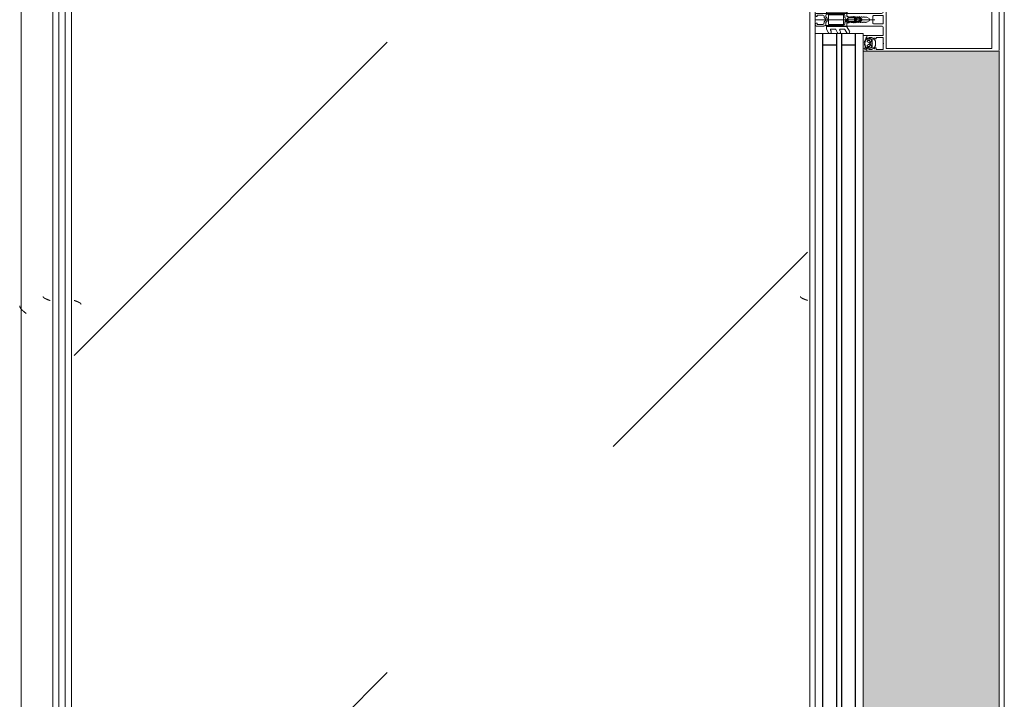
# Model space of a CAD drawing. Header units: millimetres. Extents: x -3267 to 40126, y 29201 to 102288.
# Tile 36 of 127: x 9044 to 9826, y 42405 to 42944. Entities that reach past the tile are written whole.
import ezdxf

# ---------------------------------------------------------------- set-up
doc = ezdxf.new("R2010")
doc.units = ezdxf.units.MM
for name, color, linetype, lineweight in [('A-DETL-GENF-OTLN', 7, 'Continuous', 9), ('A-GLAZ-CURT-OTLN', 7, 'Continuous', 9), ('A-GLAZ-CWMG-OTLN', 7, 'Continuous', 9), ('A-WALL-____-OTLN', 7, 'Continuous', 9), ('M-EQPM-____-OTLN', 7, 'Continuous', 9)]:
    doc.layers.add(name, color=color, linetype=linetype, lineweight=lineweight)

# ---------------------------------------------------------------- blocks, each defined once
blk = doc.blocks.new('АРФ_Витраж_Остекление - SI_38mm_TripGlz-5839722-ВКК_02_К1_З_ЭОМ_кабель_')
at = {"layer": 'A-GLAZ-CURT-OTLN', "color": 253, "true_color": 0xaaaaaa}
for p, q in [((504, -38), (504, 0)), ((-504, -38), (504, -38))]:
    blk.add_line(p, q, dxfattribs=at)
at = {"layer": 'A-GLAZ-CURT-OTLN', "color": 253, "lineweight": 25, "true_color": 0xaaaaaa}
for p, q in [((-504, -6), (504, -6)), ((495, -6), (495, -17)), ((-504, -17), (504, -17)), ((-504, -21), (504, -21)), ((495, -21), (495, -32)), ((-504, -32), (504, -32))]:
    blk.add_line(p, q, dxfattribs=at)
blk = doc.blocks.new('Rectangular Mullion - FWS-50-HI_Mull_CovCap-20mm_Mull-105mm_zoloto-5843252-ВКК_02_К1_З_ЭОМ_кабель_')
at = {"layer": 'A-GLAZ-CWMG-OTLN', "true_color": 0xf8f3e1}
blk.add_hatch(color=7, dxfattribs=at).paths.add_polyline_path([(8096, 42220), (8096, 43200), (7988, 43200), (7988, 42220), (8080.3, 42220)])
at = {"layer": 'A-GLAZ-CWMG-OTLN', "color": 253, "true_color": 0xaaaaaa}
blk.add_line((8096, 42220), (8096, 43200), dxfattribs=at)
blk = doc.blocks.new('Rectangular Mullion - HI_CovCap-20mm_Mull-105mm-V274-ВКК_02_К1_З_ЭОМ_кабель_')
at = {"layer": 'A-DETL-GENF-OTLN', "color": 253, "true_color": 0xaaaaaa}
for p, q in [((-25, 144.5), (-25, 130.68)), ((23.5, 146), (-23.5, 146)), ((25, 130.68), (25, 144.5)), ((-25, 136), (-25, 59.4)), ((-22.9, 135.44), (-22.9, 59.4)), ((22.9, 136), (22.9, 59.4)), ((25, 136), (25, 59.5)), ((25, 61), (25, 59.5)), ((-22.24, 46.35), (-21.18, 47.41)), ((-20.47, 47.7), (-17.13, 47.7)), ((-16.42, 47.41), (-15.36, 46.35)), ((-12.6, 53.5), (-12.6, 41.4)), ((-5, 25.5), (-5, 52.5)), ((-3.2, 46.1), (-3.2, 53.5)), ((-2.7, 54), (2.7, 54)), ((0, 47.27), (0, 0)), ((3.2, 53.5), (3.2, 46.1)), ((5, 52.5), (5, 25.5)), ((12.6, 41.4), (12.6, 53.5)), ((15.36, 46.35), (16.42, 47.41)), ((17.13, 47.7), (20.47, 47.7)), ((21.18, 47.41), (22.24, 46.35)), ((-22.3, 40.8), (-22.9, 40.8)), ((-22.9, 40.2), (-21.62, 40.2)), ((-21.76, 44.51), (-22.58, 43.54)), ((-22.27, 39.59), (-22.55, 39.1)), ((-21.2, 42.9), (-21.2, 41.7)), ((-21.07, 39.62), (-21.08, 39.77)), ((-19.5, 43.4), (-20.7, 43.4)), ((-20.7, 41.2), (-20.42, 41.2)), ((-20.48, 39.51), (-20.66, 39.4)), ((-20.16, 41.35), (-19.24, 42.95)), ((-19.97, 39.2), (-20.02, 39.33)), ((-17.65, 44), (-19.95, 44)), ((-19.33, 39.22), (-19.48, 39.08)), ((-18.77, 39.04), (-18.85, 39.17)), ((-18.36, 42.95), (-17.44, 41.35)), ((-18.16, 39.23), (-18.26, 39.06)), ((-16.9, 43.4), (-18.1, 43.4)), ((-17.56, 39.21), (-17.67, 39.31)), ((-17.18, 41.2), (-16.9, 41.2)), ((-17.02, 39.56), (-17.07, 39.36)), ((-16.46, 39.68), (-16.59, 39.75)), ((-16.4, 41.7), (-16.4, 42.9)), ((-15.02, 43.54), (-15.84, 44.51)), ((-14.64, 40.8), (-15.29, 40.8)), ((2.7, 45.6), (-2.7, 45.6)), ((14.64, 40.8), (15.29, 40.8)), ((15.02, 43.54), (15.84, 44.51)), ((16.4, 41.7), (16.4, 42.9)), ((16.46, 39.68), (16.59, 39.75)), ((16.9, 43.4), (18.1, 43.4)), ((17.18, 41.2), (16.9, 41.2)), ((17.02, 39.56), (17.07, 39.36)), ((18.36, 42.95), (17.44, 41.35)), ((17.56, 39.21), (17.67, 39.31)), ((17.65, 44), (19.95, 44)), ((18.16, 39.23), (18.26, 39.06)), ((18.77, 39.04), (18.85, 39.17)), ((20.16, 41.35), (19.24, 42.95)), ((19.33, 39.22), (19.48, 39.08)), ((19.5, 43.4), (20.7, 43.4)), ((19.97, 39.2), (20.02, 39.33)), ((20.7, 41.2), (20.42, 41.2)), ((20.48, 39.51), (20.66, 39.4)), ((21.07, 39.62), (21.08, 39.77)), ((21.2, 42.9), (21.2, 41.7)), ((22.9, 40.2), (21.62, 40.2)), ((21.76, 44.51), (22.58, 43.54)), ((22.27, 39.59), (22.55, 39.1)), ((22.3, 40.8), (22.9, 40.8)), ((23.5, 40.8), (25, 40.8)), ((-1.89, 34.49), (-2.1, 32.75)), ((-0.87, 36.5), (-1.7, 35.06)), ((-1.33, 33.68), (-1.33, 33.78)), ((-1.12, 34.47), (-0.43, 35.65)), ((-0.6, 32.5), (-0.6, 32.42)), ((0.84, 33), (-0.1, 33)), ((0.43, 35.65), (1.12, 34.47)), ((0.6, 32.3), (0.93, 32.3)), ((1.02, 31.78), (0.74, 32.06)), ((1.7, 35.06), (0.87, 36.5)), ((1.33, 33.78), (1.33, 33.68)), ((2.1, 32.75), (1.89, 34.49)), ((-7.75, 23.52), (-10.33, 25.01)), ((-9.07, 27.17), (-5.65, 25.19)), ((-5.4, 9.3), (-5.4, 24.76)), ((-3.5, 25), (-4.5, 25)), ((-3.3, 23.5), (-1.9, 23.5)), ((-2.24, 31), (-2.45, 30.87)), ((-2.45, 30.53), (-2.25, 30.41)), ((-1.7, 23.7), (-1.7, 24.9)), ((-1.4, 24.49), (-1.4, 23.99)), ((-1.25, 31.1), (0.74, 31.1)), ((-1.1, 23.82), (-0.5, 24.17)), ((0.3, 26.2), (-1.09, 26.2)), ((0.43, 25), (0.2, 25)), ((0.34, 25.28), (0.58, 25.52)), ((0.5, 24.17), (1.42, 23.63)), ((1.92, 23.5), (3.3, 23.5)), ((2.45, 30.87), (2.24, 31)), ((2.25, 30.41), (2.45, 30.53)), ((4.5, 25), (3.5, 25)), ((5.4, 24.76), (5.4, 9.3)), ((5.65, 25.19), (9.07, 27.17)), ((10.33, 25.01), (7.75, 23.52)), ((-7.75, 16.23), (-10.41, 17.77)), ((-9.07, 19.88), (-8.25, 19.41)), ((-7.5, 19.84), (-7.5, 23.08)), ((-7.5, 12.55), (-7.5, 15.8)), ((-3.9, 22), (-3.9, 11)), ((-3.4, 22.5), (3.4, 22.5)), ((3.9, 11), (3.9, 22)), ((4.3, 22.5), (4.3, 9.4)), ((7.5, 23.08), (7.5, 19.84)), ((7.5, 15.8), (7.5, 12.55)), ((10.41, 17.77), (7.75, 16.23)), ((8.25, 19.41), (9.07, 19.88)), ((-7.62, 8.87), (-10.41, 10.48)), ((-9.07, 12.6), (-8.25, 12.12)), ((-5.9, 8.8), (-7.37, 8.8)), ((-2.71, 8.4), (-4.02, 8.4)), ((3.4, 10.5), (-3.4, 10.5)), ((-1.7, 9), (-2, 8.69)), ((-1.42, 7.29), (-0.71, 8.01)), ((0.71, 8.01), (1.42, 7.29)), ((2, 8.69), (1.7, 9)), ((3.3, 8.4), (2.71, 8.4)), ((7.37, 8.8), (5.9, 8.8)), ((10.41, 10.48), (7.62, 8.87)), ((8.25, 12.12), (9.07, 12.6)), ((-5, 1), (-5, 6.7)), ((-3.7, 1.7), (-3.7, 6)), ((-2.7, 7), (-2.13, 7)), ((2.13, 7), (2.7, 7)), ((3.7, 6), (3.7, 1.7))]:
    blk.add_line(p, q, dxfattribs=at)
at = {"layer": 'A-DETL-GENF-OTLN', "color": 253, "true_color": 0xaaaaaa, "flags": 128}
for points in [[(22.9, 130.68), (22.9, 140.2), (-22.9, 140.2), (-22.9, 130.68)], [(-19.05, 45.1), (-23.5, 45.1), (-23.5, 42.4), (-22.3, 42.4), (-22.3, 41.8), (-23.1, 41), (-25, 41), (-25, 57.79), (-25, 61)], [(22.9, 61), (22.9, 57.79), (22.9, 56.3), (11.2, 56.3), (-11.2, 56.3), (-22.9, 56.3), (-22.9, 57.79), (-22.9, 61)], [(-19.05, 54), (-23.5, 54), (-23.5, 48.3), (-22.3, 48.3), (-22.3, 47.7), (-22.95, 47.05)], [(-14.65, 47.05), (-15.3, 47.7), (-15.3, 48.3), (-14.1, 48.3), (-14.1, 54), (-18.55, 54)], [(-6.5, 54), (-11.2, 54), (-12.1, 54)], [(12.1, 54), (11.2, 54), (6.5, 54)], [(18.55, 54), (14.1, 54), (14.1, 48.3), (15.3, 48.3), (15.3, 47.7), (14.65, 47.05)], [(22.95, 47.05), (22.3, 47.7), (22.3, 48.3), (23.5, 48.3), (23.5, 54), (19.05, 54)], [(-23.5, 40.8), (-25, 40.8), (-25, 38)], [(-22.5, 43.09), (-22, 42.8), (-22, 42.67)], [(-13.1, 40.9), (-14.4, 40.9), (-15.3, 41.8), (-15.3, 42.4), (-14.1, 42.4), (-14.1, 45.1), (-18.55, 45.1)], [(-16.05, 40.2), (-14.75, 40.1), (-16.02, 40.1), (-16.02, 39.94)], [(-15.6, 42.67), (-15.6, 42.8), (-15.1, 43.09)], [(-12.6, 38), (-12.6, 40.8), (-13.95, 40.8)], [(-0.87, 42.8), (-2, 40.84), (-2, 39.84), (-2.5, 39.55), (-2, 39.26), (-2, 38.04), (-2.5, 37.75), (-2, 37.46), (-2, 36.24), (-2.5, 35.95), (-2, 35.66), (-2, 34.44), (-2.5, 34.15), (-2, 33.86), (-2, 32.64), (-2.5, 32.35), (-2, 32.06), (-2, 30.84), (-2.5, 30.55), (-2, 30.26), (-2, 29.04), (-2.5, 28.75), (-2, 28.46), (-2, 27.24), (-2.5, 26.95), (-2.5, 26)], [(2.5, 26), (2, 26.29), (2, 27.51), (2.5, 27.8), (2, 28.09), (2, 29.31), (2.5, 29.6), (2, 29.89), (2, 31.11), (2.5, 31.4), (2, 31.69), (2, 32.91), (2.5, 33.2), (2, 33.49), (2, 34.71), (2.5, 35), (2, 35.29), (2, 36.51), (2.5, 36.8), (2, 37.09), (2, 38.31), (2.5, 38.6), (2, 38.89), (2, 40.84), (0.87, 42.8)], [(12.6, 38), (12.6, 40.8), (13.95, 40.8)], [(18.55, 45.1), (14.1, 45.1), (14.1, 42.4), (15.3, 42.4), (15.3, 41.8), (14.4, 40.9), (13.1, 40.9)], [(16.05, 40.2), (14.75, 40.1), (16.02, 40.1), (16.02, 39.94)], [(15.6, 42.67), (15.6, 42.8), (15.1, 43.09)], [(25, 41), (23.1, 41), (22.3, 41.8), (22.3, 42.4), (23.5, 42.4), (23.5, 45.1), (19.05, 45.1)], [(22.5, 43.09), (22, 42.8), (22, 42.67)], [(-0.35, 31.99), (0.1, 31.73), (-1.23, 31.6)], [(0.4, 31.8), (0.4, 31.9), (0.4, 32.1)], [(-3.41, 25), (-5, 25), (-5, 9.1)], [(-1.55, 25.25), (-1.17, 25.64), (-0.2, 25.7), (-0.42, 25.6), (-1.25, 24.85)], [(-0.1, 25.3), (-0.1, 25.4), (0, 25.42)], [(5, 1), (5, 25), (3.41, 25)], [(-4.51, 8.95), (-4.3, 11), (-4.3, 22.5)], [(-2.65, 1), (-2.65, 1.4), (-3.4, 1.4)], [(3.4, 1.4), (2.65, 1.4), (2.65, 1)]]:
    blk.add_lwpolyline(points, dxfattribs=at)
blk.add_lwpolyline([(0, 37), (0, 35.9)], close=True, dxfattribs=at)
at = {"layer": 'A-DETL-GENF-OTLN', "color": 253, "true_color": 0xaaaaaa}
for centre, radius, start, end in [((-23.5, 144.5), 1.5, 90, 180), ((23.5, 144.5), 1.5, 360, 90), ((-22.59, 46.7), 0.5, 135, 315), ((-20.47, 46.7), 1, 90, 135), ((-18.8, 53.94), 0.256, 12.68038, 167.31962), ((-17.13, 46.7), 1, 45, 90), ((-15.01, 46.7), 0.5, 225, 45), ((-12.1, 53.5), 0.5, 90, 180), ((-6.5, 52.5), 1.5, 360, 90), ((-2.7, 53.5), 0.5, 90, 180), ((2.7, 53.5), 0.5, 0, 90), ((6.5, 52.5), 1.5, 90, 180), ((12.1, 53.5), 0.5, 0, 90), ((15.01, 46.7), 0.5, 135, 315), ((17.13, 46.7), 1, 90, 135), ((18.8, 53.94), 0.256, 12.68038, 167.31962), ((20.47, 46.7), 1, 45, 90), ((22.59, 46.7), 0.5, 225, 45), ((-22.9, 39.55), 0.65, 90, 270), ((-23.2, 40.8), 0.3, 180, 0), ((-22.9, 39.3), 0.4, 269.99999, 330.00626), ((-22.35, 43.35), 0.3, 140.01031, 239.99507), ((-22.3, 41.1), 0.3, 270.90521, 359.98148), ((-21.41, 39.09), 1, 90.82716, 149.99773), ((-18.96, 41.89), 3.14, 165.49788, 194.50212), ((-21.15, 44), 0.8, 22.61561, 140.00332), ((-21.62, 39.7), 0.5, 54.92212, 90), ((-21.42, 39.75), 0.339, 3.00251, 90.82171), ((-18.8, 43.71), 4.4, 234.92212, 305.84121), ((-20.7, 42.9), 0.5, 89.98992, 180.01008), ((-20.7, 41.7), 0.5, 179.98974, 270.01026), ((-20.8, 39.64), 0.272, 183.0147, 299.98901), ((-20.32, 39.23), 0.316, 18.00331, 119.99297), ((-20.42, 41.5), 0.3, 269.98791, 330.00644), ((-19.95, 44.5), 0.5, 202.62239, 269.99966), ((-19.69, 39.29), 0.3, 197.9991, 314.99946), ((-19.5, 43.1), 0.3, 329.99756, 90.00642), ((-19.11, 38.99), 0.316, 32.98956, 135.00901), ((-18.8, 45.04), 0.256, 12.68038, 167.31962), ((-18.52, 39.21), 0.3, 213.00146, 329.99975), ((-18.1, 43.1), 0.3, 89.99872, 209.99731), ((-17.88, 39.07), 0.316, 48.00262, 149.99741), ((-17.65, 44.5), 0.5, 269.99881, 337.37914), ((-17.36, 39.43), 0.3, 227.99716, 345.00452), ((-17.18, 41.5), 0.3, 209.995, 270.01065), ((-16.45, 44), 0.8, 40.00306, 157.37723), ((-16.73, 39.48), 0.3, 63.00317, 164.99853), ((-16.9, 42.9), 0.5, 0.00918, 89.99082), ((-16.9, 41.7), 0.5, 270.00904, 359.99096), ((-16.32, 39.94), 0.3, 243.00899, 359.98883), ((-16.05, 39.9), 0.3, 90, 125.84121), ((-18.64, 41.89), 3.14, 346.80247, 14.483), ((-15.29, 41.1), 0.3, 166.80247, 270), ((-15.25, 43.35), 0.3, 299.99829, 40.01132), ((-14.83, 40.53), 0.33, 270.00002, 54.90994), ((-14.75, 40.6), 0.5, 269.99115, 352.82633), ((-13.95, 40.5), 0.3, 90.00299, 172.8115), ((-13.1, 41.4), 0.5, 270, 0), ((-2.7, 46.1), 0.5, 180, 270), ((0, 42.3), 1, 30, 150), ((2.7, 46.1), 0.5, 270, 0), ((13.1, 41.4), 0.5, 180, 270), ((13.95, 40.5), 0.3, 7.1885, 89.99701), ((14.75, 40.6), 0.5, 187.17367, 270.00885), ((14.83, 40.53), 0.33, 125.09006, 269.99998), ((15.25, 43.35), 0.3, 139.98868, 240.00171), ((15.29, 41.1), 0.3, 270, 13.19753), ((18.64, 41.89), 3.14, 165.517, 193.19753), ((16.45, 44), 0.8, 22.62277, 139.99694), ((16.32, 39.94), 0.3, 180.01117, 296.99101), ((16.05, 39.9), 0.3, 54.15879, 90), ((18.8, 43.71), 4.4, 234.15879, 305.07788), ((16.9, 42.9), 0.5, 90.00918, 179.99082), ((16.9, 41.7), 0.5, 180.00904, 269.99096), ((16.73, 39.48), 0.3, 15.00147, 116.99683), ((17.36, 39.43), 0.3, 194.99548, 312.00284), ((17.18, 41.5), 0.3, 269.98935, 330.005), ((17.65, 44.5), 0.5, 202.62086, 270.00119), ((17.88, 39.07), 0.316, 30.00259, 131.99738), ((18.1, 43.1), 0.3, 330.00269, 90.00128), ((18.52, 39.21), 0.3, 210.00025, 326.99854), ((18.8, 45.04), 0.256, 12.68038, 167.31962), ((19.11, 38.99), 0.316, 44.99099, 147.01044), ((19.5, 43.1), 0.3, 89.99358, 210.00244), ((19.69, 39.29), 0.3, 225.00054, 342.0009), ((19.95, 44.5), 0.5, 270.00034, 337.37761), ((20.32, 39.23), 0.316, 60.00703, 161.99669), ((20.42, 41.5), 0.3, 209.99356, 270.01209), ((21.15, 44), 0.8, 39.99668, 157.38439), ((20.8, 39.64), 0.272, 240.01099, 356.9853), ((20.7, 42.9), 0.5, 359.98992, 90.01008), ((20.7, 41.7), 0.5, 269.98974, 0.01026), ((21.42, 39.75), 0.339, 89.17829, 176.99749), ((21.62, 39.7), 0.5, 90, 125.07788), ((21.41, 39.09), 1, 30.00227, 89.17284), ((18.96, 41.89), 3.14, 345.49788, 14.50212), ((22.3, 41.1), 0.3, 180.01852, 269.09479), ((22.35, 43.35), 0.3, 300.00493, 39.98969), ((22.9, 39.3), 0.4, 209.99374, 270.00001), ((23.2, 40.8), 0.3, 180, 0), ((22.9, 39.55), 0.65, 270, 90), ((17.75, 30.31), 20, 173, 178.04971), ((-0.4, 34.31), 1.5, 150, 173), ((46.55, 30.33), 48, 176, 178.23414), ((-1.23, 31.8), 0.2, 178.23414, 270), ((0.27, 33.67), 1.6, 150, 176), ((0, 36), 1, 90.02865, 150), ((-0.1, 32.5), 0.5, 90, 180), ((-0.1, 32.42), 0.5, 180, 240), ((0, 35.4), 0.5, 90.0573, 150), ((0, 36), 1, 30, 89.97135), ((0, 35.4), 0.5, 30, 89.9427), ((0.2, 31.9), 0.2, 240, 0), ((0.2, 31.8), 0.2, 270, 0), ((0.6, 32.1), 0.2, 90, 180), ((0.6, 31.92), 0.2, 45, 180), ((0.74, 31.5), 0.4, 270, 45), ((0.84, 33.5), 0.5, 270, 3.83017), ((0.93, 31.8), 0.5, 1.77701, 90), ((-0.27, 33.67), 1.6, 4, 30), ((-46.55, 30.33), 48, 354.4962, 1.77701), ((-46.55, 30.33), 48, 3.83017, 4), ((0.4, 34.31), 1.5, 7, 30), ((-17.75, 30.31), 20, 1.95029, 7), ((-9.68, 26.13), 1.3, 154.41173, 240), ((-9.72, 26.04), 1.3, 60, 150), ((-8, 23.08), 0.5, 360, 60), ((-5.9, 24.76), 0.5, 360, 60), ((-4.5, 25.5), 0.5, 180, 270), ((-3.3, 22.5), 1, 90, 180), ((-3.5, 26), 1, 270, 0), ((-3.41, 26.5), 1.5, 270, 10.22002), ((-2.35, 30.7), 0.2, 120, 240), ((17.75, 30.31), 20, 179.72362, 190.22002), ((-1.9, 23.7), 0.2, 270, 0), ((-1.2, 24.9), 0.5, 135, 180), ((-1.25, 30.9), 0.2, 90, 179.3132), ((46.55, 30.33), 48, 179.3132, 184.71248), ((-0.9, 24.49), 0.5, 135, 180), ((-1.2, 23.99), 0.2, 180, 300), ((-1.09, 26.4), 0.2, 184.71248, 270), ((-1.02, 25.5), 0.2, 90, 135), ((-0.42, 25.4), 0.2, 90, 135), ((0, 23.3), 1, 60, 120), ((-0.3, 25.4), 0.2, 360, 90), ((-0.2, 25.5), 0.2, 360, 90), ((0.2, 25.3), 0.3, 180, 270), ((0.2, 25.42), 0.2, 180, 315), ((0.3, 25.8), 0.4, 315, 90), ((0.43, 25.8), 0.8, 270, 354.4962), ((1.92, 24.5), 1, 240, 270), ((3.41, 26.5), 1.5, 169.77998, 270), ((-17.75, 30.31), 20, 349.77998, 0.27638), ((2.35, 30.7), 0.2, 300, 60), ((3.5, 26), 1, 180, 270), ((3.3, 22.5), 1, 360, 90), ((4.5, 25.5), 0.5, 270, 360), ((5.9, 24.76), 0.5, 120, 180), ((8, 23.08), 0.5, 120, 180), ((9.72, 26.04), 1.3, 30, 120), ((9.68, 26.13), 1.3, 300, 25.58827), ((-9.81, 18.81), 1.2, 150, 240), ((-9.72, 18.76), 1.3, 60, 150), ((-8, 19.84), 0.5, 240, 0), ((-8, 15.8), 0.5, 360, 60), ((-3.4, 22), 0.5, 90, 180), ((3.4, 22), 0.5, 360, 90), ((8, 19.84), 0.5, 180, 300), ((8, 15.8), 0.5, 120, 180), ((9.72, 18.76), 1.3, 30, 120), ((9.81, 18.81), 1.2, 300, 30), ((-9.81, 11.52), 1.2, 150, 240), ((-9.72, 11.47), 1.3, 60, 150), ((-8, 12.55), 0.5, 240, 0), ((-7.37, 9.3), 0.5, 240, 270), ((-5.9, 9.3), 0.5, 270, 0), ((-4, 9.1), 1, 180, 216.8699), ((-5.6, 7.9), 1, 323.1301, 36.8699), ((-4.02, 8.9), 0.5, 174, 270), ((-3.4, 11), 0.5, 180, 270), ((-2.71, 9.4), 1, 270, 315), ((0, 7.3), 2.4, 45, 135), ((0, 7.3), 1, 45, 135), ((2.71, 9.4), 1, 225, 270), ((3.3, 9.4), 1, 270, 0), ((3.4, 11), 0.5, 270, 0), ((5.9, 9.3), 0.5, 180, 270), ((7.37, 9.3), 0.5, 270, 300), ((8, 12.55), 0.5, 180, 300), ((9.72, 11.47), 1.3, 30, 120), ((9.81, 11.52), 1.2, 300, 30), ((-4, 6.7), 1, 143.1301, 180), ((-4, 1), 1, 180, 270), ((-2.7, 6), 1, 90, 180), ((-3.4, 1.7), 0.3, 180, 270), ((-3.65, 1), 1, 270, 0), ((-2.13, 8), 1, 270, 315), ((2.13, 8), 1, 225, 270), ((3.65, 1), 1, 180, 270), ((2.7, 6), 1, 360, 90), ((3.4, 1.7), 0.3, 270, 0), ((4, 1), 1, 270, 0)]:
    blk.add_arc(centre, radius, start, end, dxfattribs=at)
blk = doc.blocks.new('FP_820-ВКК_02_К1_З_ЭОМ_кабель_')
at = {"layer": 'M-EQPM-____-OTLN', "color": 7, "true_color": 0xffffff}
for p, q in [((2141.66, 585.91), (2141.61, 585.79)), ((2141.71, 586.03), (2141.66, 585.91)), ((2141.76, 586.16), (2141.71, 586.03)), ((2141.81, 586.29), (2141.76, 586.16)), ((2141.85, 586.41), (2141.81, 586.29)), ((2141.9, 586.54), (2141.85, 586.41)), ((2141.95, 586.67), (2141.9, 586.54)), ((2142, 586.8), (2141.95, 586.67)), ((2142.05, 586.93), (2142, 586.8)), ((2142.1, 587.07), (2142.05, 586.93)), ((2142.15, 587.2), (2142.1, 587.07)), ((2142.19, 587.33), (2142.15, 587.2)), ((2142.24, 587.46), (2142.19, 587.33)), ((2142.29, 587.6), (2142.24, 587.46)), ((2142.34, 587.73), (2142.29, 587.6)), ((2142.39, 587.87), (2142.34, 587.73)), ((2142.44, 588), (2142.39, 587.87)), ((2139.39, 582.49), (2139.34, 582.49)), ((2139.44, 582.5), (2139.39, 582.49)), ((2139.48, 582.51), (2139.44, 582.5)), ((2139.53, 582.52), (2139.48, 582.51)), ((2139.58, 582.54), (2139.53, 582.52)), ((2139.62, 582.56), (2139.58, 582.54)), ((2139.67, 582.58), (2139.62, 582.56)), ((2139.72, 582.61), (2139.67, 582.58)), ((2139.77, 582.64), (2139.72, 582.61)), ((2139.81, 582.67), (2139.77, 582.64)), ((2139.86, 582.7), (2139.81, 582.67)), ((2139.91, 582.74), (2139.86, 582.7)), ((2139.95, 582.78), (2139.91, 582.74)), ((2140, 582.82), (2139.95, 582.78)), ((2140.06, 582.88), (2140.01, 582.83)), ((2140.1, 582.93), (2140.06, 582.88)), ((2140.15, 582.98), (2140.1, 582.93)), ((2140.2, 583.04), (2140.15, 582.98)), ((2140.25, 583.1), (2140.2, 583.04)), ((2140.3, 583.17), (2140.25, 583.1)), ((2140.35, 583.23), (2140.3, 583.17)), ((2140.4, 583.3), (2140.35, 583.23)), ((2140.44, 583.37), (2140.4, 583.3)), ((2140.49, 583.45), (2140.44, 583.37)), ((2140.54, 583.52), (2140.49, 583.45)), ((2140.59, 583.6), (2140.54, 583.52)), ((2140.64, 583.68), (2140.59, 583.6)), ((2140.69, 583.77), (2140.64, 583.68)), ((2140.74, 583.86), (2140.69, 583.77)), ((2140.78, 583.95), (2140.74, 583.86)), ((2140.83, 584.04), (2140.78, 583.95)), ((2140.88, 584.13), (2140.83, 584.04)), ((2140.93, 584.23), (2140.88, 584.13)), ((2140.98, 584.33), (2140.93, 584.23)), ((2141.03, 584.43), (2140.98, 584.33)), ((2141.08, 584.53), (2141.03, 584.43)), ((2141.12, 584.64), (2141.08, 584.53)), ((2141.17, 584.74), (2141.12, 584.64)), ((2141.22, 584.85), (2141.17, 584.74)), ((2141.27, 584.96), (2141.22, 584.85)), ((2141.32, 585.08), (2141.27, 584.96)), ((2141.37, 585.19), (2141.32, 585.08)), ((2141.42, 585.31), (2141.37, 585.19)), ((2141.46, 585.42), (2141.42, 585.31)), ((2141.51, 585.54), (2141.46, 585.42)), ((2141.56, 585.66), (2141.51, 585.54)), ((2141.61, 585.79), (2141.56, 585.66))]:
    blk.add_line(p, q, dxfattribs=at)
blk = doc.blocks.new('FP_821-ВКК_02_К1_З_ЭОМ_кабель_')
at = {"layer": 'M-EQPM-____-OTLN', "color": 7, "true_color": 0xffffff}
for p, q in [((2143.07, 7.86), (2143.02, 7.73)), ((2143.12, 7.99), (2143.07, 7.86)), ((2143.17, 8.11), (2143.12, 7.99)), ((2143.22, 8.24), (2143.17, 8.11)), ((2143.27, 8.37), (2143.22, 8.24)), ((2143.32, 8.49), (2143.27, 8.37)), ((2143.37, 8.61), (2143.32, 8.49)), ((2143.42, 8.74), (2143.37, 8.61)), ((2143.47, 8.86), (2143.42, 8.74)), ((2143.52, 8.97), (2143.47, 8.86)), ((2143.56, 9.09), (2143.52, 8.97)), ((2143.61, 9.21), (2143.56, 9.09)), ((2143.66, 9.32), (2143.61, 9.21)), ((2143.71, 9.43), (2143.66, 9.32)), ((2143.76, 9.54), (2143.71, 9.43)), ((2143.81, 9.65), (2143.76, 9.54)), ((2143.86, 9.75), (2143.81, 9.65)), ((2143.91, 9.86), (2143.86, 9.75)), ((2143.96, 9.96), (2143.91, 9.86)), ((2144.01, 10.06), (2143.96, 9.96)), ((2144.06, 10.16), (2144.01, 10.06)), ((2144.1, 10.25), (2144.06, 10.16)), ((2144.15, 10.34), (2144.1, 10.25)), ((2144.2, 10.43), (2144.15, 10.34)), ((2144.25, 10.52), (2144.2, 10.43)), ((2144.3, 10.6), (2144.25, 10.52)), ((2144.35, 10.69), (2144.3, 10.6)), ((2144.4, 10.76), (2144.35, 10.69)), ((2144.45, 10.84), (2144.4, 10.76)), ((2144.5, 10.91), (2144.45, 10.84)), ((2144.55, 10.99), (2144.5, 10.91)), ((2144.6, 11.05), (2144.55, 10.99)), ((2144.64, 11.12), (2144.6, 11.05)), ((2144.69, 11.18), (2144.64, 11.12)), ((2144.74, 11.24), (2144.69, 11.18)), ((2144.79, 11.3), (2144.74, 11.24)), ((2144.84, 11.35), (2144.79, 11.3)), ((2144.89, 11.4), (2144.84, 11.35)), ((2144.94, 11.45), (2144.89, 11.4)), ((2144.99, 11.49), (2144.94, 11.45)), ((2145.04, 11.53), (2144.99, 11.49)), ((2145.09, 11.57), (2145.04, 11.53)), ((2145.14, 11.61), (2145.09, 11.57)), ((2145.18, 11.64), (2145.14, 11.61)), ((2145.23, 11.66), (2145.18, 11.64)), ((2145.28, 11.69), (2145.23, 11.66)), ((2145.33, 11.71), (2145.28, 11.69)), ((2145.38, 11.73), (2145.33, 11.71)), ((2145.43, 11.74), (2145.38, 11.73)), ((2145.48, 11.76), (2145.43, 11.74)), ((2145.53, 11.76), (2145.48, 11.76)), ((2145.58, 11.77), (2145.53, 11.76)), ((2142.53, 6.39), (2142.48, 6.26)), ((2142.58, 6.53), (2142.53, 6.39)), ((2142.63, 6.66), (2142.58, 6.53)), ((2142.68, 6.8), (2142.63, 6.66)), ((2142.73, 6.93), (2142.68, 6.8)), ((2142.78, 7.07), (2142.73, 6.93)), ((2142.83, 7.2), (2142.78, 7.07)), ((2142.88, 7.33), (2142.83, 7.2)), ((2142.93, 7.46), (2142.88, 7.33)), ((2142.98, 7.6), (2142.93, 7.46)), ((2143.02, 7.73), (2142.98, 7.6))]:
    blk.add_line(p, q, dxfattribs=at)
blk = doc.blocks.new('ПР_Низ пояс - Тип 1-V819-ВКК_02_К1_З_ЭОМ_кабель_')
at = {"layer": 'M-EQPM-____-OTLN', "true_color": 0xffffff}
h = blk.add_hatch(dxfattribs=at)
h.set_pattern_fill('FP_289', style=0, pattern_type=2)
h.set_pattern_definition([(135, (-40360, 6950), (-1000, 1e-13), [50, -1364.214]), (135, (-39860, 6950), (-1000, 1e-13), [50, -1364.214]), (135, (-39860, 7450), (-1000, 1e-13), [50, -1364.214]), (135, (-40574.64, 7664.64), (-1000, 1e-13), [403.55, -1010.664]), (135, (-40074.64, 7664.64), (-1000, 1e-13), [403.55, -1010.664]), (135, (-40574.64, 7164.64), (-1000, 1e-13), [403.55, -1010.664]), (135, (-40074.64, 7164.64), (-1000, 1e-13), [453.55, -960.664])])
h.paths.add_polyline_path([(800, 6.26), (2400, 6.26), (2400, 588), (800, 588), (800, 470.82)])
at = {"layer": 'M-EQPM-____-OTLN', "color": 253, "true_color": 0xaaaaaa}
for p, q in [((800, 595), (2400, 595)), ((800, 590), (2400, 590)), ((800, 4.26), (2400, 4.26)), ((800, 0), (2400, 0))]:
    blk.add_line(p, q, dxfattribs=at)
for name in ['FP_820-ВКК_02_К1_З_ЭОМ_кабель_', 'FP_821-ВКК_02_К1_З_ЭОМ_кабель_']:
    blk.add_blockref(name, (0, 0), dxfattribs=at)
blk = doc.blocks.new('FP_823-ВКК_02_К1_З_ЭОМ_кабель_')
at = {"layer": 'M-EQPM-____-OTLN', "color": 7, "true_color": 0xffffff}
for p, q in [((1343.2, 609.36), (1343.15, 609.23)), ((1343.25, 609.48), (1343.2, 609.36)), ((1343.3, 609.6), (1343.25, 609.48)), ((1343.35, 609.72), (1343.3, 609.6)), ((1343.4, 609.83), (1343.35, 609.72)), ((1343.45, 609.95), (1343.4, 609.83)), ((1343.5, 610.06), (1343.45, 609.95)), ((1343.55, 610.18), (1343.5, 610.06)), ((1343.6, 610.28), (1343.55, 610.18)), ((1343.65, 610.39), (1343.6, 610.28)), ((1343.69, 610.5), (1343.65, 610.39)), ((1343.74, 610.6), (1343.69, 610.5)), ((1343.79, 610.7), (1343.74, 610.6)), ((1343.84, 610.8), (1343.79, 610.7)), ((1343.89, 610.9), (1343.84, 610.8)), ((1343.94, 610.99), (1343.89, 610.9)), ((1343.99, 611.09), (1343.94, 610.99)), ((1344.04, 611.18), (1343.99, 611.09)), ((1344.09, 611.26), (1344.04, 611.18)), ((1344.14, 611.35), (1344.09, 611.26)), ((1344.19, 611.43), (1344.14, 611.35)), ((1344.23, 611.51), (1344.19, 611.43)), ((1344.28, 611.58), (1344.23, 611.51)), ((1344.33, 611.66), (1344.28, 611.58)), ((1344.38, 611.73), (1344.33, 611.66)), ((1344.43, 611.8), (1344.38, 611.73)), ((1344.48, 611.86), (1344.43, 611.8)), ((1344.53, 611.93), (1344.48, 611.86)), ((1344.58, 611.98), (1344.53, 611.93)), ((1344.63, 612.04), (1344.58, 611.98)), ((1344.68, 612.09), (1344.63, 612.04)), ((1344.73, 612.14), (1344.68, 612.09)), ((1344.77, 612.19), (1344.73, 612.14)), ((1344.82, 612.24), (1344.77, 612.19)), ((1344.87, 612.28), (1344.82, 612.24)), ((1344.92, 612.31), (1344.87, 612.28)), ((1344.97, 612.35), (1344.92, 612.31)), ((1345.02, 612.38), (1344.97, 612.35)), ((1345.07, 612.41), (1345.02, 612.38)), ((1345.12, 612.43), (1345.07, 612.41)), ((1345.17, 612.45), (1345.12, 612.43)), ((1345.22, 612.47), (1345.17, 612.45)), ((1345.27, 612.49), (1345.22, 612.47)), ((1345.31, 612.5), (1345.27, 612.49)), ((1345.36, 612.51), (1345.31, 612.5)), ((1345.41, 612.51), (1345.36, 612.51)), ((1342.37, 607.14), (1342.32, 607)), ((1342.42, 607.27), (1342.37, 607.14)), ((1342.47, 607.41), (1342.42, 607.27)), ((1342.52, 607.54), (1342.47, 607.41)), ((1342.57, 607.67), (1342.52, 607.54)), ((1342.61, 607.81), (1342.57, 607.67)), ((1342.66, 607.94), (1342.61, 607.81)), ((1342.71, 608.08), (1342.66, 607.94)), ((1342.76, 608.21), (1342.71, 608.08)), ((1342.81, 608.34), (1342.76, 608.21)), ((1342.86, 608.47), (1342.81, 608.34)), ((1342.91, 608.6), (1342.86, 608.47)), ((1342.96, 608.73), (1342.91, 608.6)), ((1343.01, 608.86), (1342.96, 608.73)), ((1343.06, 608.98), (1343.01, 608.86)), ((1343.11, 609.11), (1343.06, 608.98)), ((1343.15, 609.23), (1343.11, 609.11))]:
    blk.add_line(p, q, dxfattribs=at)
blk = doc.blocks.new('FP_824-ВКК_02_К1_З_ЭОМ_кабель_')
at = {"layer": 'M-EQPM-____-OTLN', "color": 7, "true_color": 0xffffff}
for p, q in [((1332.17, 626.13), (1332.07, 626)), ((1332.27, 626.25), (1332.17, 626.13)), ((1332.37, 626.38), (1332.27, 626.25)), ((1332.46, 626.5), (1332.37, 626.38)), ((1332.56, 626.63), (1332.46, 626.5)), ((1332.66, 626.75), (1332.56, 626.63)), ((1332.75, 626.88), (1332.66, 626.75)), ((1332.85, 627), (1332.75, 626.88)), ((1332.95, 627.13), (1332.85, 627)), ((1333.05, 627.25), (1332.95, 627.13)), ((1333.14, 627.37), (1333.05, 627.25)), ((1333.24, 627.49), (1333.14, 627.37)), ((1333.34, 627.61), (1333.24, 627.49)), ((1333.44, 627.73), (1333.34, 627.61)), ((1333.53, 627.85), (1333.44, 627.73)), ((1333.63, 627.96), (1333.53, 627.85)), ((1333.73, 628.08), (1333.63, 627.96)), ((1333.83, 628.19), (1333.73, 628.08)), ((1333.92, 628.31), (1333.83, 628.19)), ((1334.02, 628.42), (1333.92, 628.31)), ((1334.12, 628.53), (1334.02, 628.42)), ((1334.22, 628.64), (1334.12, 628.53)), ((1334.31, 628.75), (1334.22, 628.64)), ((1334.41, 628.85), (1334.31, 628.75)), ((1334.51, 628.95), (1334.41, 628.85)), ((1334.6, 629.06), (1334.51, 628.95)), ((1334.7, 629.16), (1334.6, 629.06)), ((1334.8, 629.26), (1334.7, 629.16)), ((1334.9, 629.35), (1334.8, 629.26)), ((1334.99, 629.45), (1334.9, 629.35)), ((1335.09, 629.54), (1334.99, 629.45)), ((1335.19, 629.63), (1335.09, 629.54)), ((1335.29, 629.72), (1335.19, 629.63)), ((1335.38, 629.81), (1335.29, 629.72)), ((1335.48, 629.89), (1335.38, 629.81)), ((1335.58, 629.97), (1335.48, 629.89)), ((1335.68, 630.05), (1335.58, 629.97)), ((1335.77, 630.13), (1335.68, 630.05)), ((1335.87, 630.2), (1335.77, 630.13)), ((1335.97, 630.27), (1335.87, 630.2)), ((1336.06, 630.34), (1335.97, 630.27)), ((1336.16, 630.41), (1336.06, 630.34)), ((1336.26, 630.47), (1336.16, 630.41)), ((1336.36, 630.54), (1336.26, 630.47)), ((1336.45, 630.59), (1336.36, 630.54)), ((1336.55, 630.65), (1336.45, 630.59)), ((1336.65, 630.7), (1336.55, 630.65)), ((1336.75, 630.75), (1336.65, 630.7)), ((1336.84, 630.8), (1336.75, 630.75)), ((1336.94, 630.85), (1336.84, 630.8)), ((1337.04, 630.89), (1336.94, 630.85)), ((1337.14, 630.93), (1337.04, 630.89)), ((1337.23, 630.96), (1337.14, 630.93)), ((1337.33, 631), (1337.23, 630.96)), ((1337.43, 631.03), (1337.33, 631)), ((1337.53, 631.06), (1337.43, 631.03)), ((1337.62, 631.08), (1337.53, 631.06)), ((1337.72, 631.1), (1337.62, 631.08)), ((1337.82, 631.12), (1337.72, 631.1)), ((1337.91, 631.14), (1337.82, 631.12)), ((1338.01, 631.15), (1337.91, 631.14)), ((1338.11, 631.16), (1338.01, 631.15)), ((1338.21, 631.16), (1338.11, 631.16))]:
    blk.add_line(p, q, dxfattribs=at)
blk = doc.blocks.new('ПР_Перед пояса - Тип 1-V822-ВКК_02_К1_З_ЭОМ_кабель_')
at = {"layer": 'M-EQPM-____-OTLN', "color": 253, "true_color": 0xaaaaaa}
for p, q in [((0, 630), (1600, 630)), ((0, 605), (1600, 605)), ((0, 600), (1600, 600))]:
    blk.add_line(p, q, dxfattribs=at)
for name in ['FP_824-ВКК_02_К1_З_ЭОМ_кабель_', 'FP_823-ВКК_02_К1_З_ЭОМ_кабель_']:
    blk.add_blockref(name, (0, 0), dxfattribs=at)
blk = doc.blocks.new('Наметкина 10_РД_АРФ_К1_R21_rvt-1-ВКК_02_К1_З_ЭОМ_кабель_')
at = {"layer": 'A-WALL-____-OTLN', "color": 253, "true_color": 0xaaaaaa}
blk.add_line((8100, 44259.98), (8100, 42159.68), dxfattribs=at)
at = {"layer": 'A-GLAZ-CURT-OTLN', "color": 253, "lineweight": 9, "true_color": 0xaaaaaa, "rotation": 89.99999999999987}
blk.add_blockref('АРФ_Витраж_Остекление - SI_38mm_TripGlz-5839722-ВКК_02_К1_З_ЭОМ_кабель_', (7950, 42710), dxfattribs=at)
at = {"layer": 'A-GLAZ-CWMG-OTLN', "color": 253, "lineweight": 9, "true_color": 0xaaaaaa, "extrusion": (0, 0, -1), "rotation": 90.00000000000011}
blk.add_blockref('Rectangular Mullion - HI_CovCap-20mm_Mull-105mm-V274-ВКК_02_К1_З_ЭОМ_кабель_', (-7950, 43225), dxfattribs=at)
at = {"layer": 'A-GLAZ-CWMG-OTLN', "color": 253, "lineweight": 9, "true_color": 0xaaaaaa}
blk.add_blockref('Rectangular Mullion - FWS-50-HI_Mull_CovCap-20mm_Mull-105mm_zoloto-5843252-ВКК_02_К1_З_ЭОМ_кабель_', (0, 0), dxfattribs=at)
at = {"layer": 'M-EQPM-____-OTLN', "color": 253, "lineweight": 9, "true_color": 0xaaaaaa, "rotation": 89.99999999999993}
for name, p in [('ПР_Перед пояса - Тип 1-V822-ВКК_02_К1_З_ЭОМ_кабель_', (7950, 41660)), ('ПР_Низ пояс - Тип 1-V819-ВКК_02_К1_З_ЭОМ_кабель_', (7950, 40860))]:
    blk.add_blockref(name, p, dxfattribs=at)

msp = doc.modelspace()

# ---------------------------------------------------------------- block references
at = {"lineweight": 5}
msp.add_blockref('Наметкина 10_РД_АРФ_К1_R21_rvt-1-ВКК_02_К1_З_ЭОМ_кабель_', (1725.58, -281.28), dxfattribs=at)

doc.saveas('drawing.dxf')
